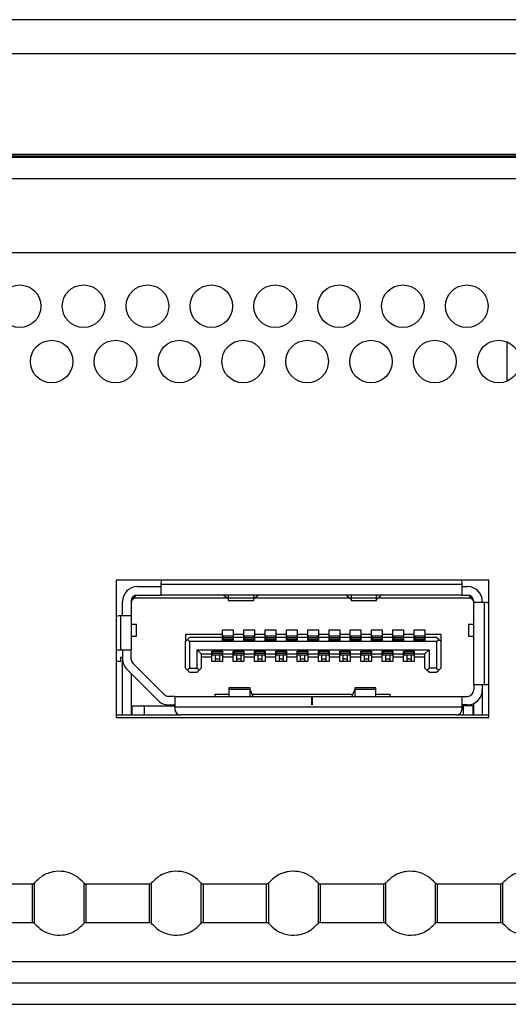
# Model space of a CAD drawing. Header units: millimetres. Extents: x 256 to 1374, y 313 to 1176.
# Tile 27 of 212: x 596 to 603, y 471 to 487. Entities that reach past the tile are written whole.
import ezdxf

# ---------------------------------------------------------------- set-up
doc = ezdxf.new("R2010")
doc.units = ezdxf.units.MM

msp = doc.modelspace()

# ---------------------------------------------------------------- linework, layer by layer
at = {"color": 7, "linetype": 'Continuous', "lineweight": 30}
for p, q in [((652.2119, 486.6513), (525.4301, 486.6513)), ((651.1536, 484.5378), (525.4301, 484.5378)), ((525.4301, 484.5354), (651.1536, 484.5354)), ((785.3437, 484.5037), (525.4301, 484.5037)), ((525.4301, 484.5014), (785.3437, 484.5014)), ((580.0536, 484.4974), (785.3437, 484.4974)), ((785.3437, 482.9974), (580.7202, 482.9974)), ((603.3536, 480.9919), (603.3536, 481.6029)), ((603.0636, 477.874), (597.2302, 477.874)), ((597.2302, 477.874), (597.2302, 475.7207)), ((597.5636, 477.774), (597.9302, 477.774)), ((597.9302, 477.8307), (597.9302, 477.8074)), ((602.6469, 477.8074), (597.9302, 477.8074)), ((597.9302, 477.8074), (597.9302, 477.6407)), ((602.6469, 477.8074), (602.6469, 477.8307)), ((602.6469, 477.6407), (602.6469, 477.8074)), ((602.6469, 477.774), (602.7302, 477.774)), ((603.0636, 475.7207), (603.0636, 477.874)), ((597.4636, 477.5407), (597.5052, 477.5907)), ((597.4802, 477.5607), (597.4802, 477.596)), ((597.5052, 477.5907), (597.5455, 477.6391)), ((598.971, 477.5907), (597.5052, 477.5907)), ((597.5636, 477.6407), (597.9302, 477.6407)), ((602.6469, 477.6407), (597.9302, 477.6407)), ((598.9186, 477.6358), (598.9186, 477.6407)), ((598.9836, 477.5799), (598.9186, 477.6358)), ((598.9852, 477.6407), (598.9852, 477.5892)), ((599.3852, 477.5892), (598.9852, 477.5892)), ((598.9852, 477.5892), (598.9852, 477.5574)), ((599.3852, 477.5892), (599.3852, 477.6407)), ((599.3852, 477.5574), (599.3852, 477.5892)), ((599.4519, 477.6358), (599.3869, 477.5799)), ((600.8944, 477.5907), (599.3995, 477.5907)), ((599.4519, 477.6407), (599.4519, 477.6358)), ((600.8419, 477.6358), (600.8419, 477.6407)), ((600.8419, 477.6358), (600.9069, 477.5799)), ((600.9086, 477.6407), (600.9086, 477.5892)), ((601.3086, 477.5892), (600.9086, 477.5892)), ((600.9086, 477.5892), (600.9086, 477.5574)), ((601.3086, 477.5892), (601.3086, 477.6407)), ((601.3086, 477.5574), (601.3086, 477.5892)), ((601.3102, 477.5799), (601.3752, 477.6358)), ((602.7886, 477.5907), (601.3228, 477.5907)), ((601.3752, 477.6407), (601.3752, 477.6358)), ((602.6469, 477.6407), (602.7302, 477.6407)), ((602.7483, 477.6391), (602.7886, 477.5907)), ((602.7886, 477.5907), (602.8302, 477.5407)), ((602.8136, 477.5607), (602.8136, 477.596)), ((597.3302, 477.314), (597.3302, 477.5407)), ((597.4636, 477.5441), (597.4802, 477.5607)), ((597.4636, 477.5407), (597.4636, 477.314)), ((598.9852, 477.5574), (599.3852, 477.5574)), ((600.9086, 477.5574), (601.3086, 477.5574)), ((602.8302, 477.524), (602.8302, 477.5407)), ((602.9969, 477.524), (602.8302, 477.524)), ((602.8302, 476.2374), (602.8302, 477.524)), ((602.9636, 477.524), (602.9636, 477.5407)), ((602.9969, 476.2374), (602.9969, 477.524)), ((603.0169, 477.524), (602.9969, 477.524)), ((597.2969, 477.314), (597.2752, 477.314)), ((597.2969, 477.314), (597.2969, 476.7807)), ((597.4636, 477.314), (597.2969, 477.314)), ((597.4636, 477.314), (597.4636, 476.7807)), ((597.5469, 477.179), (597.4636, 477.179)), ((597.5469, 476.9957), (597.5469, 477.179)), ((602.7469, 477.179), (602.7469, 476.9957)), ((602.8302, 477.179), (602.7469, 477.179)), ((597.4636, 476.9957), (597.5469, 476.9957)), ((598.3136, 477.0274), (598.8969, 477.0274)), ((598.3136, 477.0274), (598.3136, 476.9107)), ((598.3802, 476.9774), (598.3469, 476.944)), ((598.8969, 476.9774), (598.3802, 476.9774)), ((598.8969, 477.0974), (599.0636, 477.0974)), ((598.8969, 477.0274), (598.8969, 477.0974)), ((598.8969, 476.9774), (598.8969, 477.0274)), ((598.8969, 476.9307), (598.8969, 476.9774)), ((599.0552, 476.9974), (598.9052, 476.9974)), ((598.9052, 476.9974), (598.9052, 476.9678)), ((599.0552, 476.9678), (598.9052, 476.9678)), ((598.9052, 476.9678), (598.9052, 476.9449)), ((599.0552, 476.9974), (599.0552, 476.9678)), ((599.0552, 476.9678), (599.0552, 476.9449)), ((599.0636, 477.0974), (599.0636, 477.0274)), ((599.0636, 477.0274), (599.2302, 477.0274)), ((599.0636, 477.0274), (599.0636, 476.9774)), ((599.0636, 476.9774), (599.0636, 476.9307)), ((599.2302, 476.9774), (599.0636, 476.9774)), ((599.2302, 477.0974), (599.3969, 477.0974)), ((599.2302, 477.0274), (599.2302, 477.0974)), ((599.2302, 476.9774), (599.2302, 477.0274)), ((599.2302, 476.9307), (599.2302, 476.9774)), ((599.3886, 476.9974), (599.2386, 476.9974)), ((599.2386, 476.9974), (599.2386, 476.9678)), ((599.3886, 476.9678), (599.2386, 476.9678)), ((599.2386, 476.9678), (599.2386, 476.9449)), ((599.3886, 476.9974), (599.3886, 476.9678)), ((599.3886, 476.9678), (599.3886, 476.9449)), ((599.3969, 477.0974), (599.3969, 477.0274)), ((599.3969, 477.0274), (599.5636, 477.0274)), ((599.3969, 477.0274), (599.3969, 476.9774)), ((599.3969, 476.9774), (599.3969, 476.9307)), ((599.5636, 476.9774), (599.3969, 476.9774)), ((599.5636, 477.0974), (599.7302, 477.0974)), ((599.5636, 477.0274), (599.5636, 477.0974)), ((599.5636, 476.9774), (599.5636, 477.0274)), ((599.5636, 476.9307), (599.5636, 476.9774)), ((599.7219, 476.9974), (599.5719, 476.9974)), ((599.5719, 476.9974), (599.5719, 476.9678)), ((599.5719, 476.9678), (599.5719, 476.9449)), ((599.7219, 476.9678), (599.5719, 476.9678)), ((599.7219, 476.9974), (599.7219, 476.9678)), ((599.7219, 476.9678), (599.7219, 476.9449)), ((599.7302, 477.0974), (599.7302, 477.0274)), ((599.7302, 477.0274), (599.8969, 477.0274)), ((599.7302, 477.0274), (599.7302, 476.9774)), ((599.7302, 476.9774), (599.7302, 476.9307)), ((599.8969, 476.9774), (599.7302, 476.9774)), ((599.8969, 477.0974), (600.0636, 477.0974)), ((599.8969, 477.0274), (599.8969, 477.0974)), ((599.8969, 476.9774), (599.8969, 477.0274)), ((599.8969, 476.9307), (599.8969, 476.9774)), ((600.0552, 476.9974), (599.9052, 476.9974)), ((599.9052, 476.9974), (599.9052, 476.9678)), ((599.9052, 476.9678), (599.9052, 476.9449)), ((600.0552, 476.9678), (599.9052, 476.9678)), ((600.0552, 476.9974), (600.0552, 476.9678)), ((600.0552, 476.9678), (600.0552, 476.9449)), ((600.0636, 477.0974), (600.0636, 477.0274)), ((600.0636, 477.0274), (600.2302, 477.0274)), ((600.0636, 477.0274), (600.0636, 476.9774)), ((600.0636, 476.9774), (600.0636, 476.9307)), ((600.2302, 476.9774), (600.0636, 476.9774)), ((600.2302, 477.0974), (600.3969, 477.0974)), ((600.2302, 477.0274), (600.2302, 477.0974)), ((600.2302, 476.9774), (600.2302, 477.0274)), ((600.2302, 476.9307), (600.2302, 476.9774)), ((600.3886, 476.9974), (600.2386, 476.9974)), ((600.2386, 476.9974), (600.2386, 476.9678)), ((600.3886, 476.9678), (600.2386, 476.9678)), ((600.2386, 476.9678), (600.2386, 476.9449)), ((600.3886, 476.9974), (600.3886, 476.9678)), ((600.3886, 476.9678), (600.3886, 476.9449)), ((600.3969, 477.0974), (600.3969, 477.0274)), ((600.3969, 477.0274), (600.5636, 477.0274)), ((600.3969, 477.0274), (600.3969, 476.9774)), ((600.3969, 476.9774), (600.3969, 476.9307)), ((600.5636, 476.9774), (600.3969, 476.9774)), ((600.5636, 477.0974), (600.7302, 477.0974)), ((600.5636, 477.0274), (600.5636, 477.0974)), ((600.5636, 476.9774), (600.5636, 477.0274)), ((600.5636, 476.9307), (600.5636, 476.9774)), ((600.7219, 476.9974), (600.5719, 476.9974)), ((600.5719, 476.9974), (600.5719, 476.9678)), ((600.5719, 476.9678), (600.5719, 476.9449)), ((600.7219, 476.9678), (600.5719, 476.9678)), ((600.7219, 476.9974), (600.7219, 476.9678)), ((600.7219, 476.9678), (600.7219, 476.9449)), ((600.7302, 477.0974), (600.7302, 477.0274)), ((600.7302, 477.0274), (600.8969, 477.0274)), ((600.7302, 477.0274), (600.7302, 476.9774)), ((600.7302, 476.9774), (600.7302, 476.9307)), ((600.8969, 476.9774), (600.7302, 476.9774)), ((600.8969, 477.0974), (601.0636, 477.0974)), ((600.8969, 477.0274), (600.8969, 477.0974)), ((600.8969, 476.9774), (600.8969, 477.0274)), ((600.8969, 476.9307), (600.8969, 476.9774)), ((601.0552, 476.9974), (600.9052, 476.9974)), ((600.9052, 476.9974), (600.9052, 476.9678)), ((601.0552, 476.9678), (600.9052, 476.9678)), ((600.9052, 476.9678), (600.9052, 476.9449)), ((601.0552, 476.9974), (601.0552, 476.9678)), ((601.0552, 476.9678), (601.0552, 476.9449)), ((601.0636, 477.0974), (601.0636, 477.0274)), ((601.0636, 477.0274), (601.2302, 477.0274)), ((601.0636, 477.0274), (601.0636, 476.9774)), ((601.0636, 476.9774), (601.0636, 476.9307)), ((601.2302, 476.9774), (601.0636, 476.9774)), ((601.2302, 477.0974), (601.3969, 477.0974)), ((601.2302, 477.0274), (601.2302, 477.0974)), ((601.2302, 476.9774), (601.2302, 477.0274)), ((601.2302, 476.9307), (601.2302, 476.9774)), ((601.3886, 476.9974), (601.2386, 476.9974)), ((601.2386, 476.9974), (601.2386, 476.9678)), ((601.3886, 476.9678), (601.2386, 476.9678)), ((601.2386, 476.9678), (601.2386, 476.9449)), ((601.3886, 476.9974), (601.3886, 476.9678)), ((601.3886, 476.9678), (601.3886, 476.9449)), ((601.3969, 477.0974), (601.3969, 477.0274)), ((601.3969, 477.0274), (601.5636, 477.0274)), ((601.3969, 477.0274), (601.3969, 476.9774)), ((601.3969, 476.9774), (601.3969, 476.9307)), ((601.5636, 476.9774), (601.3969, 476.9774)), ((601.5636, 477.0974), (601.7302, 477.0974)), ((601.5636, 477.0274), (601.5636, 477.0974)), ((601.5636, 476.9774), (601.5636, 477.0274)), ((601.5636, 476.9307), (601.5636, 476.9774)), ((601.7219, 476.9974), (601.5719, 476.9974)), ((601.5719, 476.9974), (601.5719, 476.9678)), ((601.7219, 476.9678), (601.5719, 476.9678)), ((601.5719, 476.9678), (601.5719, 476.9449)), ((601.7219, 476.9974), (601.7219, 476.9678)), ((601.7219, 476.9678), (601.7219, 476.9449)), ((601.7302, 477.0974), (601.7302, 477.0274)), ((601.7302, 477.0274), (601.8969, 477.0274)), ((601.7302, 477.0274), (601.7302, 476.9774)), ((601.7302, 476.9774), (601.7302, 476.9307)), ((601.8969, 476.9774), (601.7302, 476.9774)), ((601.8969, 477.0974), (602.0636, 477.0974)), ((601.8969, 477.0274), (601.8969, 477.0974)), ((601.8969, 476.9774), (601.8969, 477.0274)), ((601.8969, 476.9307), (601.8969, 476.9774)), ((602.0552, 476.9974), (601.9052, 476.9974)), ((601.9052, 476.9974), (601.9052, 476.9678)), ((601.9052, 476.9678), (601.9052, 476.9449)), ((602.0552, 476.9678), (601.9052, 476.9678)), ((602.0552, 476.9974), (602.0552, 476.9678)), ((602.0552, 476.9678), (602.0552, 476.9449)), ((602.0636, 477.0974), (602.0636, 477.0274)), ((602.0636, 477.0274), (602.3136, 477.0274)), ((602.0636, 477.0274), (602.0636, 476.9774)), ((602.0636, 476.9774), (602.0636, 476.9307)), ((602.2469, 476.9774), (602.0636, 476.9774)), ((602.2802, 476.944), (602.2469, 476.9774)), ((602.3136, 477.0274), (602.3136, 476.9107)), ((602.7469, 476.9957), (602.8302, 476.9957)), ((598.3136, 476.9107), (598.3469, 476.944)), ((598.3136, 476.4974), (598.3136, 476.9107)), ((598.3469, 476.944), (598.3802, 476.9107)), ((598.3802, 476.9107), (598.3802, 476.4974)), ((602.2469, 476.9107), (598.3802, 476.9107)), ((599.0636, 476.9307), (598.8969, 476.9307)), ((599.0552, 476.9449), (598.9052, 476.9449)), ((598.9052, 476.9449), (598.9052, 476.9407)), ((599.0552, 476.9407), (598.9052, 476.9407)), ((598.9052, 476.9407), (598.9052, 476.9307)), ((599.0552, 476.9449), (599.0552, 476.9407)), ((599.0552, 476.9407), (599.0552, 476.9307)), ((599.3969, 476.9307), (599.2302, 476.9307)), ((599.3886, 476.9449), (599.2386, 476.9449)), ((599.2386, 476.9449), (599.2386, 476.9407)), ((599.3886, 476.9407), (599.2386, 476.9407)), ((599.2386, 476.9407), (599.2386, 476.9307)), ((599.3886, 476.9449), (599.3886, 476.9407)), ((599.3886, 476.9407), (599.3886, 476.9307)), ((599.7302, 476.9307), (599.5636, 476.9307)), ((599.7219, 476.9449), (599.5719, 476.9449)), ((599.5719, 476.9449), (599.5719, 476.9407)), ((599.7219, 476.9407), (599.5719, 476.9407)), ((599.5719, 476.9407), (599.5719, 476.9307)), ((599.7219, 476.9449), (599.7219, 476.9407)), ((599.7219, 476.9407), (599.7219, 476.9307)), ((600.0636, 476.9307), (599.8969, 476.9307)), ((600.0552, 476.9449), (599.9052, 476.9449)), ((599.9052, 476.9449), (599.9052, 476.9407)), ((600.0552, 476.9407), (599.9052, 476.9407)), ((599.9052, 476.9407), (599.9052, 476.9307)), ((600.0552, 476.9449), (600.0552, 476.9407)), ((600.0552, 476.9407), (600.0552, 476.9307)), ((600.3969, 476.9307), (600.2302, 476.9307)), ((600.3886, 476.9449), (600.2386, 476.9449)), ((600.2386, 476.9449), (600.2386, 476.9407)), ((600.3886, 476.9407), (600.2386, 476.9407)), ((600.2386, 476.9407), (600.2386, 476.9307)), ((600.3886, 476.9449), (600.3886, 476.9407)), ((600.3886, 476.9407), (600.3886, 476.9307)), ((600.7302, 476.9307), (600.5636, 476.9307)), ((600.7219, 476.9449), (600.5719, 476.9449)), ((600.5719, 476.9449), (600.5719, 476.9407)), ((600.7219, 476.9407), (600.5719, 476.9407)), ((600.5719, 476.9407), (600.5719, 476.9307)), ((600.7219, 476.9449), (600.7219, 476.9407)), ((600.7219, 476.9407), (600.7219, 476.9307)), ((601.0636, 476.9307), (600.8969, 476.9307)), ((601.0552, 476.9449), (600.9052, 476.9449)), ((600.9052, 476.9449), (600.9052, 476.9407)), ((601.0552, 476.9407), (600.9052, 476.9407)), ((600.9052, 476.9407), (600.9052, 476.9307)), ((601.0552, 476.9449), (601.0552, 476.9407)), ((601.0552, 476.9407), (601.0552, 476.9307)), ((601.3969, 476.9307), (601.2302, 476.9307)), ((601.3886, 476.9449), (601.2386, 476.9449)), ((601.2386, 476.9449), (601.2386, 476.9407)), ((601.3886, 476.9407), (601.2386, 476.9407)), ((601.2386, 476.9407), (601.2386, 476.9307)), ((601.3886, 476.9449), (601.3886, 476.9407)), ((601.3886, 476.9407), (601.3886, 476.9307)), ((601.7302, 476.9307), (601.5636, 476.9307)), ((601.7219, 476.9449), (601.5719, 476.9449)), ((601.5719, 476.9449), (601.5719, 476.9407)), ((601.7219, 476.9407), (601.5719, 476.9407)), ((601.5719, 476.9407), (601.5719, 476.9307)), ((601.7219, 476.9449), (601.7219, 476.9407)), ((601.7219, 476.9407), (601.7219, 476.9307)), ((602.0636, 476.9307), (601.8969, 476.9307)), ((602.0552, 476.9449), (601.9052, 476.9449)), ((601.9052, 476.9449), (601.9052, 476.9407)), ((602.0552, 476.9407), (601.9052, 476.9407)), ((601.9052, 476.9407), (601.9052, 476.9307)), ((602.0552, 476.9449), (602.0552, 476.9407)), ((602.0552, 476.9407), (602.0552, 476.9307)), ((602.2469, 476.9107), (602.2802, 476.944)), ((602.2469, 476.9107), (602.2469, 476.4974)), ((602.2802, 476.944), (602.3136, 476.9107)), ((602.3136, 476.9107), (602.3136, 476.4974)), ((597.2752, 476.7807), (597.2969, 476.7807)), ((597.2969, 476.7807), (597.4636, 476.7807)), ((597.3302, 476.664), (597.2969, 476.664)), ((597.2969, 476.664), (597.2969, 476.5974)), ((597.3302, 476.7807), (597.3302, 476.6421)), ((597.4636, 476.6421), (597.4636, 476.7807)), ((598.4969, 476.784), (602.1302, 476.784)), ((598.4969, 476.4974), (598.4969, 476.784)), ((598.4969, 476.784), (598.5636, 476.7174)), ((598.5636, 476.7174), (598.5636, 476.4974)), ((598.5636, 476.7174), (598.7302, 476.7174)), ((598.7302, 476.6674), (598.5636, 476.6674)), ((598.7302, 476.764), (598.8969, 476.764)), ((598.7302, 476.7174), (598.7302, 476.764)), ((598.7302, 476.6674), (598.7302, 476.7174)), ((598.7302, 476.5974), (598.7302, 476.6674)), ((598.7386, 476.764), (598.7386, 476.754)), ((598.7386, 476.754), (598.7386, 476.7498)), ((598.7386, 476.754), (598.8886, 476.754)), ((598.8886, 476.7498), (598.7386, 476.7498)), ((598.7386, 476.7498), (598.7386, 476.7269)), ((598.8886, 476.7269), (598.7386, 476.7269)), ((598.7386, 476.7269), (598.7386, 476.6974)), ((598.8886, 476.6974), (598.7386, 476.6974)), ((598.7802, 476.6974), (598.7802, 476.638)), ((598.8469, 476.6974), (598.8469, 476.638)), ((598.8886, 476.764), (598.8886, 476.754)), ((598.8886, 476.754), (598.8886, 476.7498)), ((598.8886, 476.7498), (598.8886, 476.7269)), ((598.8886, 476.7269), (598.8886, 476.6974)), ((598.8969, 476.764), (598.8969, 476.7174)), ((598.8969, 476.7174), (599.0636, 476.7174)), ((598.8969, 476.7174), (598.8969, 476.6674)), ((599.0636, 476.6674), (598.8969, 476.6674)), ((598.8969, 476.6674), (598.8969, 476.5974)), ((599.0636, 476.764), (599.2302, 476.764)), ((599.0636, 476.7174), (599.0636, 476.764)), ((599.0636, 476.6674), (599.0636, 476.7174)), ((599.0636, 476.5974), (599.0636, 476.6674)), ((599.0719, 476.764), (599.0719, 476.754)), ((599.0719, 476.754), (599.0719, 476.7498)), ((599.0719, 476.754), (599.2219, 476.754)), ((599.0719, 476.7498), (599.0719, 476.7269)), ((599.2219, 476.7498), (599.0719, 476.7498)), ((599.2219, 476.7269), (599.0719, 476.7269)), ((599.0719, 476.7269), (599.0719, 476.6974)), ((599.2219, 476.6974), (599.0719, 476.6974)), ((599.1136, 476.6974), (599.1136, 476.638)), ((599.1802, 476.6974), (599.1802, 476.638)), ((599.2219, 476.764), (599.2219, 476.754)), ((599.2219, 476.754), (599.2219, 476.7498)), ((599.2219, 476.7498), (599.2219, 476.7269)), ((599.2219, 476.7269), (599.2219, 476.6974)), ((599.2302, 476.764), (599.2302, 476.7174)), ((599.2302, 476.7174), (599.3969, 476.7174)), ((599.2302, 476.7174), (599.2302, 476.6674)), ((599.3969, 476.6674), (599.2302, 476.6674)), ((599.2302, 476.6674), (599.2302, 476.5974)), ((599.3969, 476.764), (599.5636, 476.764)), ((599.3969, 476.7174), (599.3969, 476.764)), ((599.3969, 476.6674), (599.3969, 476.7174)), ((599.3969, 476.5974), (599.3969, 476.6674)), ((599.4052, 476.764), (599.4052, 476.754)), ((599.4052, 476.754), (599.4052, 476.7498)), ((599.4052, 476.754), (599.5552, 476.754)), ((599.4052, 476.7498), (599.4052, 476.7269)), ((599.5552, 476.7498), (599.4052, 476.7498)), ((599.5552, 476.7269), (599.4052, 476.7269)), ((599.4052, 476.7269), (599.4052, 476.6974)), ((599.5552, 476.6974), (599.4052, 476.6974)), ((599.4469, 476.6974), (599.4469, 476.638)), ((599.5136, 476.6974), (599.5136, 476.638)), ((599.5552, 476.764), (599.5552, 476.754)), ((599.5552, 476.754), (599.5552, 476.7498)), ((599.5552, 476.7498), (599.5552, 476.7269)), ((599.5552, 476.7269), (599.5552, 476.6974)), ((599.5636, 476.764), (599.5636, 476.7174)), ((599.5636, 476.7174), (599.7302, 476.7174)), ((599.5636, 476.7174), (599.5636, 476.6674)), ((599.7302, 476.6674), (599.5636, 476.6674)), ((599.5636, 476.6674), (599.5636, 476.5974)), ((599.7302, 476.764), (599.8969, 476.764)), ((599.7302, 476.7174), (599.7302, 476.764)), ((599.7302, 476.6674), (599.7302, 476.7174)), ((599.7302, 476.5974), (599.7302, 476.6674)), ((599.7386, 476.764), (599.7386, 476.754)), ((599.7386, 476.754), (599.7386, 476.7498)), ((599.7386, 476.754), (599.8886, 476.754)), ((599.8886, 476.7498), (599.7386, 476.7498)), ((599.7386, 476.7498), (599.7386, 476.7269)), ((599.8886, 476.7269), (599.7386, 476.7269)), ((599.7386, 476.7269), (599.7386, 476.6974)), ((599.8886, 476.6974), (599.7386, 476.6974)), ((599.7802, 476.6974), (599.7802, 476.638)), ((599.8469, 476.6974), (599.8469, 476.638)), ((599.8886, 476.764), (599.8886, 476.754)), ((599.8886, 476.754), (599.8886, 476.7498)), ((599.8886, 476.7498), (599.8886, 476.7269)), ((599.8886, 476.7269), (599.8886, 476.6974)), ((599.8969, 476.764), (599.8969, 476.7174)), ((599.8969, 476.7174), (600.0636, 476.7174)), ((599.8969, 476.7174), (599.8969, 476.6674)), ((600.0636, 476.6674), (599.8969, 476.6674)), ((599.8969, 476.6674), (599.8969, 476.5974)), ((600.0636, 476.764), (600.2302, 476.764)), ((600.0636, 476.7174), (600.0636, 476.764)), ((600.0636, 476.6674), (600.0636, 476.7174)), ((600.0636, 476.5974), (600.0636, 476.6674)), ((600.0719, 476.764), (600.0719, 476.754)), ((600.0719, 476.754), (600.2219, 476.754)), ((600.0719, 476.754), (600.0719, 476.7498)), ((600.2219, 476.7498), (600.0719, 476.7498)), ((600.0719, 476.7498), (600.0719, 476.7269)), ((600.2219, 476.7269), (600.0719, 476.7269)), ((600.0719, 476.7269), (600.0719, 476.6974)), ((600.2219, 476.6974), (600.0719, 476.6974)), ((600.1136, 476.6974), (600.1136, 476.638)), ((600.1802, 476.6974), (600.1802, 476.638)), ((600.2219, 476.764), (600.2219, 476.754)), ((600.2219, 476.754), (600.2219, 476.7498)), ((600.2219, 476.7498), (600.2219, 476.7269)), ((600.2219, 476.7269), (600.2219, 476.6974)), ((600.2302, 476.764), (600.2302, 476.7174)), ((600.2302, 476.7174), (600.3969, 476.7174)), ((600.2302, 476.7174), (600.2302, 476.6674)), ((600.3969, 476.6674), (600.2302, 476.6674)), ((600.2302, 476.6674), (600.2302, 476.5974)), ((600.3969, 476.764), (600.5636, 476.764)), ((600.3969, 476.7174), (600.3969, 476.764)), ((600.3969, 476.6674), (600.3969, 476.7174)), ((600.3969, 476.5974), (600.3969, 476.6674)), ((600.4052, 476.764), (600.4052, 476.754)), ((600.4052, 476.754), (600.5552, 476.754)), ((600.4052, 476.754), (600.4052, 476.7498)), ((600.5552, 476.7498), (600.4052, 476.7498)), ((600.4052, 476.7498), (600.4052, 476.7269)), ((600.5552, 476.7269), (600.4052, 476.7269)), ((600.4052, 476.7269), (600.4052, 476.6974)), ((600.5552, 476.6974), (600.4052, 476.6974)), ((600.4469, 476.6974), (600.4469, 476.638)), ((600.5136, 476.6974), (600.5136, 476.638)), ((600.5552, 476.764), (600.5552, 476.754)), ((600.5552, 476.754), (600.5552, 476.7498)), ((600.5552, 476.7498), (600.5552, 476.7269)), ((600.5552, 476.7269), (600.5552, 476.6974)), ((600.5636, 476.764), (600.5636, 476.7174)), ((600.5636, 476.7174), (600.7302, 476.7174)), ((600.5636, 476.7174), (600.5636, 476.6674)), ((600.7302, 476.6674), (600.5636, 476.6674)), ((600.5636, 476.6674), (600.5636, 476.5974)), ((600.7302, 476.764), (600.8969, 476.764)), ((600.7302, 476.7174), (600.7302, 476.764)), ((600.7302, 476.6674), (600.7302, 476.7174)), ((600.7302, 476.5974), (600.7302, 476.6674)), ((600.7386, 476.764), (600.7386, 476.754)), ((600.7386, 476.754), (600.8886, 476.754)), ((600.7386, 476.754), (600.7386, 476.7498)), ((600.8886, 476.7498), (600.7386, 476.7498)), ((600.7386, 476.7498), (600.7386, 476.7269)), ((600.8886, 476.7269), (600.7386, 476.7269)), ((600.7386, 476.7269), (600.7386, 476.6974)), ((600.8886, 476.6974), (600.7386, 476.6974)), ((600.7802, 476.6974), (600.7802, 476.638)), ((600.8469, 476.6974), (600.8469, 476.638)), ((600.8886, 476.764), (600.8886, 476.754)), ((600.8886, 476.754), (600.8886, 476.7498)), ((600.8886, 476.7498), (600.8886, 476.7269)), ((600.8886, 476.7269), (600.8886, 476.6974)), ((600.8969, 476.764), (600.8969, 476.7174)), ((600.8969, 476.7174), (601.0636, 476.7174)), ((600.8969, 476.7174), (600.8969, 476.6674)), ((601.0636, 476.6674), (600.8969, 476.6674)), ((600.8969, 476.6674), (600.8969, 476.5974)), ((601.0636, 476.764), (601.2302, 476.764)), ((601.0636, 476.7174), (601.0636, 476.764)), ((601.0636, 476.6674), (601.0636, 476.7174)), ((601.0636, 476.5974), (601.0636, 476.6674)), ((601.0719, 476.764), (601.0719, 476.754)), ((601.0719, 476.754), (601.2219, 476.754)), ((601.0719, 476.754), (601.0719, 476.7498)), ((601.0719, 476.7498), (601.0719, 476.7269)), ((601.2219, 476.7498), (601.0719, 476.7498)), ((601.2219, 476.7269), (601.0719, 476.7269)), ((601.0719, 476.7269), (601.0719, 476.6974)), ((601.2219, 476.6974), (601.0719, 476.6974)), ((601.1136, 476.6974), (601.1136, 476.638)), ((601.1802, 476.6974), (601.1802, 476.638)), ((601.2219, 476.764), (601.2219, 476.754)), ((601.2219, 476.754), (601.2219, 476.7498)), ((601.2219, 476.7498), (601.2219, 476.7269)), ((601.2219, 476.7269), (601.2219, 476.6974)), ((601.2302, 476.764), (601.2302, 476.7174)), ((601.2302, 476.7174), (601.3969, 476.7174)), ((601.2302, 476.7174), (601.2302, 476.6674)), ((601.3969, 476.6674), (601.2302, 476.6674)), ((601.2302, 476.6674), (601.2302, 476.5974)), ((601.3969, 476.764), (601.5636, 476.764)), ((601.3969, 476.7174), (601.3969, 476.764)), ((601.3969, 476.6674), (601.3969, 476.7174)), ((601.3969, 476.5974), (601.3969, 476.6674)), ((601.4052, 476.764), (601.4052, 476.754)), ((601.4052, 476.754), (601.4052, 476.7498)), ((601.4052, 476.754), (601.5552, 476.754)), ((601.5552, 476.7498), (601.4052, 476.7498)), ((601.4052, 476.7498), (601.4052, 476.7269)), ((601.5552, 476.7269), (601.4052, 476.7269)), ((601.4052, 476.7269), (601.4052, 476.6974)), ((601.5552, 476.6974), (601.4052, 476.6974)), ((601.4469, 476.6974), (601.4469, 476.638)), ((601.5136, 476.6974), (601.5136, 476.638)), ((601.5552, 476.764), (601.5552, 476.754)), ((601.5552, 476.754), (601.5552, 476.7498)), ((601.5552, 476.7498), (601.5552, 476.7269)), ((601.5552, 476.7269), (601.5552, 476.6974)), ((601.5636, 476.764), (601.5636, 476.7174)), ((601.5636, 476.7174), (601.7302, 476.7174)), ((601.5636, 476.7174), (601.5636, 476.6674)), ((601.7302, 476.6674), (601.5636, 476.6674)), ((601.5636, 476.6674), (601.5636, 476.5974)), ((601.7302, 476.764), (601.8969, 476.764)), ((601.7302, 476.7174), (601.7302, 476.764)), ((601.7302, 476.6674), (601.7302, 476.7174)), ((601.7302, 476.5974), (601.7302, 476.6674)), ((601.7386, 476.764), (601.7386, 476.754)), ((601.7386, 476.754), (601.7386, 476.7498)), ((601.7386, 476.754), (601.8886, 476.754)), ((601.7386, 476.7498), (601.7386, 476.7269)), ((601.8886, 476.7498), (601.7386, 476.7498)), ((601.8886, 476.7269), (601.7386, 476.7269)), ((601.7386, 476.7269), (601.7386, 476.6974)), ((601.8886, 476.6974), (601.7386, 476.6974)), ((601.7802, 476.6974), (601.7802, 476.638)), ((601.8469, 476.6974), (601.8469, 476.638)), ((601.8886, 476.764), (601.8886, 476.754)), ((601.8886, 476.754), (601.8886, 476.7498)), ((601.8886, 476.7498), (601.8886, 476.7269)), ((601.8886, 476.7269), (601.8886, 476.6974)), ((601.8969, 476.764), (601.8969, 476.7174)), ((601.8969, 476.7174), (602.0636, 476.7174)), ((601.8969, 476.7174), (601.8969, 476.6674)), ((602.0636, 476.6674), (601.8969, 476.6674)), ((601.8969, 476.6674), (601.8969, 476.5974)), ((602.0636, 476.7174), (602.1302, 476.784)), ((602.0636, 476.4974), (602.0636, 476.7174)), ((602.1302, 476.784), (602.1302, 476.4974)), ((597.2969, 476.5974), (597.2302, 476.5974)), ((597.3302, 475.764), (597.3302, 476.6207)), ((597.981, 476.0833), (597.4929, 476.5714)), ((598.8969, 476.5974), (598.7302, 476.5974)), ((598.8469, 476.638), (598.7802, 476.638)), ((598.7802, 476.638), (598.7802, 476.5974)), ((598.8469, 476.638), (598.8469, 476.5974)), ((599.2302, 476.5974), (599.0636, 476.5974)), ((599.1802, 476.638), (599.1136, 476.638)), ((599.1136, 476.638), (599.1136, 476.5974)), ((599.1802, 476.638), (599.1802, 476.5974)), ((599.5636, 476.5974), (599.3969, 476.5974)), ((599.5136, 476.638), (599.4469, 476.638)), ((599.4469, 476.638), (599.4469, 476.5974)), ((599.5136, 476.638), (599.5136, 476.5974)), ((599.8969, 476.5974), (599.7302, 476.5974)), ((599.8469, 476.638), (599.7802, 476.638)), ((599.7802, 476.638), (599.7802, 476.5974)), ((599.8469, 476.638), (599.8469, 476.5974)), ((600.2302, 476.5974), (600.0636, 476.5974)), ((600.1802, 476.638), (600.1136, 476.638)), ((600.1136, 476.638), (600.1136, 476.5974)), ((600.1802, 476.638), (600.1802, 476.5974)), ((600.5636, 476.5974), (600.3969, 476.5974)), ((600.5136, 476.638), (600.4469, 476.638)), ((600.4469, 476.638), (600.4469, 476.5974)), ((600.5136, 476.638), (600.5136, 476.5974)), ((600.8969, 476.5974), (600.7302, 476.5974)), ((600.8469, 476.638), (600.7802, 476.638)), ((600.7802, 476.638), (600.7802, 476.5974)), ((600.8469, 476.638), (600.8469, 476.5974)), ((601.2302, 476.5974), (601.0636, 476.5974)), ((601.1802, 476.638), (601.1136, 476.638)), ((601.1136, 476.638), (601.1136, 476.5974)), ((601.1802, 476.638), (601.1802, 476.5974)), ((601.5636, 476.5974), (601.3969, 476.5974)), ((601.5136, 476.638), (601.4469, 476.638)), ((601.4469, 476.638), (601.4469, 476.5974)), ((601.5136, 476.638), (601.5136, 476.5974)), ((601.8969, 476.5974), (601.7302, 476.5974)), ((601.8469, 476.638), (601.7802, 476.638)), ((601.7802, 476.638), (601.7802, 476.5974)), ((601.8469, 476.638), (601.8469, 476.5974)), ((597.8867, 475.989), (597.3986, 476.4771)), ((597.4636, 476.4121), (597.4636, 475.764)), ((598.3469, 476.464), (598.3136, 476.4974)), ((598.3469, 476.464), (598.3802, 476.4974)), ((598.3802, 476.4307), (598.3469, 476.464)), ((598.3802, 476.4974), (598.4969, 476.4974)), ((598.3802, 476.4307), (598.4969, 476.4307)), ((598.5302, 476.464), (598.4969, 476.4974)), ((598.5302, 476.464), (598.4969, 476.4307)), ((598.5302, 476.464), (598.5636, 476.4974)), ((602.0969, 476.464), (602.0636, 476.4974)), ((602.0969, 476.464), (602.1302, 476.4974)), ((602.1302, 476.4307), (602.0969, 476.464)), ((602.2469, 476.4974), (602.1302, 476.4974)), ((602.1302, 476.4307), (602.2469, 476.4307)), ((602.2469, 476.4974), (602.2802, 476.464)), ((602.2469, 476.4307), (602.2802, 476.464)), ((602.2802, 476.464), (602.3136, 476.4974)), ((602.8302, 476.2374), (602.9969, 476.2374)), ((602.8302, 476.2374), (602.8302, 476.154)), ((602.9636, 476.2374), (602.9636, 476.154)), ((602.9969, 476.2374), (603.0169, 476.2374)), ((598.1469, 476.054), (598.0517, 476.054)), ((598.1469, 476.054), (598.1469, 475.8874)), ((598.1469, 476.054), (600.2936, 476.054)), ((598.7802, 476.054), (598.7802, 476.0874)), ((598.7802, 476.0874), (598.9952, 476.0874)), ((599.3286, 476.1874), (598.9952, 476.1874)), ((598.9952, 476.1874), (598.9952, 476.1642)), ((598.9952, 476.1642), (599.3286, 476.1642)), ((598.9952, 476.1642), (598.9952, 476.054)), ((599.3286, 476.1642), (599.3286, 476.1874)), ((599.3286, 476.054), (599.3286, 476.1642)), ((599.3286, 476.157), (599.3724, 476.054)), ((599.3582, 476.0874), (600.9356, 476.0874)), ((600.2936, 475.9207), (600.2936, 476.054)), ((600.2936, 476.054), (600.2969, 476.054)), ((600.2969, 476.054), (602.6469, 476.054)), ((600.2969, 476.054), (600.2969, 475.9207)), ((600.9214, 476.054), (600.9652, 476.157)), ((601.2986, 476.1874), (600.9652, 476.1874)), ((600.9652, 476.1874), (600.9652, 476.1642)), ((600.9652, 476.1642), (600.9652, 476.054)), ((600.9652, 476.1642), (601.2986, 476.1642)), ((601.2986, 476.1642), (601.2986, 476.1874)), ((601.2986, 476.054), (601.2986, 476.1642)), ((601.2986, 476.0874), (601.5136, 476.0874)), ((601.5136, 476.0874), (601.5136, 476.054)), ((602.6469, 475.8874), (602.6469, 476.054)), ((602.6469, 476.054), (602.7302, 476.054)), ((602.9636, 476.154), (602.9636, 475.764)), ((597.4636, 475.904), (597.4802, 475.904)), ((597.4802, 475.764), (597.4802, 475.904)), ((597.4802, 475.904), (597.6702, 475.904)), ((597.6702, 475.904), (597.6702, 475.764)), ((597.6702, 475.904), (598.1469, 475.904)), ((598.0517, 475.9207), (598.1469, 475.9207)), ((598.1469, 475.8874), (602.6469, 475.8874)), ((598.1469, 475.8874), (598.1469, 475.8574)), ((600.2969, 475.9207), (600.2936, 475.9207)), ((602.7302, 475.9207), (602.6469, 475.9207)), ((602.6469, 475.904), (602.6702, 475.904)), ((602.6469, 475.8574), (602.6469, 475.8874)), ((602.6702, 475.764), (602.6702, 475.904)), ((602.8136, 475.904), (602.6702, 475.904)), ((602.8136, 475.904), (602.8136, 475.764)), ((602.8136, 475.904), (602.8302, 475.904)), ((602.8302, 475.764), (602.8302, 475.9432)), ((597.2302, 475.764), (598.2402, 475.764)), ((602.5536, 475.764), (598.2402, 475.764)), ((602.5536, 475.764), (603.0636, 475.764)), ((597.2302, 475.7207), (603.0636, 475.7207)), ((595.9143, 473.114), (594.9295, 473.114)), ((595.9143, 473.114), (595.9143, 472.514)), ((595.9529, 472.4958), (595.9529, 473.1322)), ((596.7243, 473.1322), (596.7243, 472.4958)), ((597.7477, 473.114), (596.7629, 473.114)), ((596.7629, 472.514), (596.7629, 473.114)), ((597.7477, 473.114), (597.7477, 472.514)), ((597.7862, 472.4958), (597.7862, 473.1322)), ((598.5576, 473.1322), (598.5576, 472.4958)), ((599.581, 473.114), (598.5962, 473.114)), ((598.5962, 472.514), (598.5962, 473.114)), ((599.581, 473.114), (599.581, 472.514)), ((599.6196, 472.4958), (599.6196, 473.1322)), ((600.391, 473.1322), (600.391, 472.4958)), ((601.4143, 473.114), (600.4295, 473.114)), ((600.4295, 472.514), (600.4295, 473.114)), ((601.4143, 473.114), (601.4143, 472.514)), ((601.4529, 472.4958), (601.4529, 473.1322)), ((602.2243, 473.1322), (602.2243, 472.4958)), ((603.2477, 473.114), (602.2629, 473.114)), ((602.2629, 472.514), (602.2629, 473.114)), ((603.2477, 473.114), (603.2477, 472.514)), ((603.2862, 472.4958), (603.2862, 473.1322)), ((594.9295, 472.514), (595.9143, 472.514)), ((596.7629, 472.514), (597.7477, 472.514)), ((598.5962, 472.514), (599.581, 472.514)), ((600.4295, 472.514), (601.4143, 472.514)), ((602.2629, 472.514), (603.2477, 472.514)), ((856.5902, 471.564), (454.1836, 471.564)), ((454.4193, 471.2307), (856.3545, 471.2307))]:
    msp.add_line(p, q, dxfattribs=at)
at = {"color": 8, "linetype": 'Continuous', "lineweight": 30}
for p, q in [((525.4301, 486.1227), (652.2119, 486.1227)), ((580.0536, 484.164), (785.3437, 484.164)), ((597.3312, 476.6207), (597.3302, 476.6207)), ((817.1436, 471.8974), (577.0335, 471.8974))]:
    msp.add_line(p, q, dxfattribs=at)
at = {"color": 7, "linetype": 'Continuous', "lineweight": 30}
for centre in [(595.7202, 482.164), (596.7202, 482.164), (597.7202, 482.164), (598.7202, 482.164), (599.7202, 482.164), (600.7202, 482.164), (601.7202, 482.164), (602.7202, 482.164), (596.2202, 481.2974), (597.2202, 481.2974), (598.2202, 481.2974), (599.2202, 481.2974), (600.2202, 481.2974), (601.2202, 481.2974), (602.2202, 481.2974), (603.2202, 481.2974)]:
    msp.add_circle(centre, 0.3333, dxfattribs=at)
for centre, radius, start, end in [((597.5636, 477.5407), 0.2333, 90, 180), ((598.0302, 477.8307), 0.1, 154.32071, 180), ((602.5469, 477.8307), 0.1, 0, 25.67929), ((602.7302, 477.5407), 0.2333, 0, 90), ((597.5636, 477.5407), 0.1, 90, 180), ((602.7302, 477.5407), 0.1, 0, 90), ((603.0169, 477.4307), 0.0933, 60, 90), ((597.2752, 477.2207), 0.0933, 90, 118.82545), ((597.2752, 476.874), 0.0933, 241.17455, 270), ((597.5636, 476.6421), 0.2333, 180, 225), ((597.5636, 476.6421), 0.1, 180, 225), ((603.0169, 476.3307), 0.0933, 270, 300), ((598.0517, 476.154), 0.1, 225, 270), ((602.7302, 476.154), 0.1, 270, 0), ((602.7302, 476.154), 0.2333, 270, 0), ((598.0517, 476.154), 0.2333, 225, 270), ((598.2402, 475.8574), 0.0933, 180, 270), ((602.5536, 475.8574), 0.0933, 270, 0)]:
    msp.add_arc(centre, radius, start, end, dxfattribs=at)
for centre, start_param, end_param in [((598.9918, 477.7907), 2.6986816, 2.7916359), ((599.3787, 477.7907), 3.4915494, 3.5845037), ((600.9151, 477.7907), 2.6986816, 2.7916359), ((601.302, 477.7907), 3.4915494, 3.5845037)]:
    msp.add_ellipse(centre, major_axis=(0, 0.2333), ratio=0.0816327, start_param=start_param, end_param=end_param, dxfattribs=at)
for points, knots in [([(596.7243, 473.1322), (596.6883, 473.1687), (596.6127, 473.2452), (596.4558, 473.3099), (596.2732, 473.3214), (596.0885, 473.2649), (595.9966, 473.175), (595.9529, 473.1322)], [0, 0, 0, 0, 0.1742044, 0.3654386, 0.5645287, 0.7930028, 1, 1, 1, 1]), ([(598.5576, 473.1322), (598.5216, 473.1687), (598.446, 473.2452), (598.2891, 473.3099), (598.1065, 473.3214), (597.9218, 473.2649), (597.8299, 473.175), (597.7862, 473.1322)], [0, 0, 0, 0, 0.1742045, 0.365444, 0.5645285, 0.7930027, 1, 1, 1, 1]), ([(600.391, 473.1322), (600.3549, 473.1687), (600.2794, 473.2452), (600.1224, 473.3099), (599.9398, 473.3214), (599.7551, 473.2649), (599.6632, 473.175), (599.6196, 473.1322)], [0, 0, 0, 0, 0.17420872, 0.36544299, 0.5645275, 0.79300709, 1, 1, 1, 1]), ([(602.2243, 473.1322), (602.1883, 473.1687), (602.1127, 473.2452), (601.9558, 473.3099), (601.7732, 473.3214), (601.5885, 473.2649), (601.4966, 473.175), (601.4529, 473.1322)], [0, 0, 0, 0, 0.17420872, 0.36544299, 0.5645275, 0.79300709, 1, 1, 1, 1]), ([(604.0576, 473.1322), (604.0216, 473.1687), (603.946, 473.2452), (603.7891, 473.3099), (603.6065, 473.3214), (603.4218, 473.2649), (603.3299, 473.175), (603.2862, 473.1322)], [0, 0, 0, 0, 0.1742044, 0.3654386, 0.5645287, 0.7930028, 1, 1, 1, 1]), ([(595.9529, 473.1322), (595.9467, 473.1265), (595.9357, 473.1162), (595.9209, 473.1147), (595.9143, 473.114)], [0, 0, 0, 0, 0.5600253, 1, 1, 1, 1]), ([(596.7629, 473.1114), (596.7592, 473.1116), (596.7518, 473.1121), (596.7413, 473.1158), (596.7317, 473.1215), (596.7266, 473.1269), (596.7242, 473.1295)], [0, 0, 0, 0, 0.2470038, 0.5001663, 0.7532375, 1, 1, 1, 1]), ([(596.7243, 473.1322), (596.7305, 473.1265), (596.7415, 473.1162), (596.7563, 473.1147), (596.7629, 473.114)], [0, 0, 0, 0, 0.5599628, 1, 1, 1, 1]), ([(597.7862, 473.1322), (597.7801, 473.1265), (597.769, 473.1162), (597.7542, 473.1147), (597.7477, 473.114)], [0, 0, 0, 0, 0.5600253, 1, 1, 1, 1]), ([(598.5962, 473.1114), (598.5925, 473.1116), (598.5852, 473.1121), (598.5746, 473.1158), (598.565, 473.1215), (598.56, 473.1269), (598.5575, 473.1295)], [0, 0, 0, 0, 0.2470301, 0.5001131, 0.7532112, 1, 1, 1, 1]), ([(598.5576, 473.1322), (598.5638, 473.1265), (598.5748, 473.1162), (598.5897, 473.1147), (598.5962, 473.114)], [0, 0, 0, 0, 0.5600253, 1, 1, 1, 1]), ([(599.6196, 473.1322), (599.6134, 473.1265), (599.6024, 473.1162), (599.5875, 473.1147), (599.581, 473.114)], [0, 0, 0, 0, 0.5600253, 1, 1, 1, 1]), ([(600.4295, 473.1114), (600.4259, 473.1116), (600.4185, 473.1121), (600.408, 473.1158), (600.3983, 473.1215), (600.3933, 473.1269), (600.3908, 473.1295)], [0, 0, 0, 0, 0.2470103, 0.500073, 0.7531507, 1, 1, 1, 1]), ([(600.391, 473.1322), (600.3971, 473.1265), (600.4081, 473.1162), (600.423, 473.1147), (600.4295, 473.114)], [0, 0, 0, 0, 0.5600253, 1, 1, 1, 1]), ([(601.4529, 473.1322), (601.4467, 473.1265), (601.4357, 473.1162), (601.4209, 473.1147), (601.4143, 473.114)], [0, 0, 0, 0, 0.5599628, 1, 1, 1, 1]), ([(602.2629, 473.1114), (602.2592, 473.1116), (602.2518, 473.1121), (602.2413, 473.1158), (602.2317, 473.1215), (602.2266, 473.1269), (602.2242, 473.1295)], [0, 0, 0, 0, 0.2470076, 0.500174, 0.7531534, 1, 1, 1, 1]), ([(602.2243, 473.1322), (602.2305, 473.1265), (602.2415, 473.1162), (602.2563, 473.1147), (602.2629, 473.114)], [0, 0, 0, 0, 0.5600253, 1, 1, 1, 1]), ([(603.2862, 473.1322), (603.2801, 473.1265), (603.269, 473.1162), (603.2542, 473.1147), (603.2477, 473.114)], [0, 0, 0, 0, 0.5600253, 1, 1, 1, 1]), ([(595.9143, 472.514), (595.9227, 472.5129), (595.9376, 472.511), (595.9482, 472.5005), (595.9529, 472.4958)], [0, 0, 0, 0, 0.559996, 1, 1, 1, 1]), ([(595.9529, 472.4958), (595.9889, 472.4594), (596.0645, 472.3828), (596.2214, 472.3182), (596.404, 472.3067), (596.5887, 472.3632), (596.6806, 472.4531), (596.7243, 472.4958)], [0, 0, 0, 0, 0.1742086, 0.3654428, 0.5645272, 0.7930063, 1, 1, 1, 1]), ([(596.7629, 472.514), (596.7545, 472.5129), (596.7396, 472.511), (596.729, 472.5005), (596.7243, 472.4958)], [0, 0, 0, 0, 0.5599468, 1, 1, 1, 1]), ([(597.7477, 472.514), (597.756, 472.5129), (597.7709, 472.511), (597.7816, 472.5005), (597.7862, 472.4958)], [0, 0, 0, 0, 0.559996, 1, 1, 1, 1]), ([(597.7862, 472.4958), (597.8223, 472.4594), (597.8978, 472.3828), (598.0548, 472.3182), (598.2374, 472.3067), (598.4221, 472.3632), (598.5139, 472.4531), (598.5576, 472.4958)], [0, 0, 0, 0, 0.1742086, 0.3654428, 0.5645272, 0.7930063, 1, 1, 1, 1]), ([(598.5962, 472.514), (598.5878, 472.5129), (598.5729, 472.511), (598.5623, 472.5005), (598.5576, 472.4958)], [0, 0, 0, 0, 0.559996, 1, 1, 1, 1]), ([(599.581, 472.514), (599.5894, 472.5129), (599.6043, 472.511), (599.6149, 472.5005), (599.6196, 472.4958)], [0, 0, 0, 0, 0.559996, 1, 1, 1, 1]), ([(599.6196, 472.4958), (599.6556, 472.4594), (599.7312, 472.3828), (599.8881, 472.3182), (600.0707, 472.3067), (600.2554, 472.3632), (600.3473, 472.4531), (600.391, 472.4958)], [0, 0, 0, 0, 0.1742044, 0.3654438, 0.5645283, 0.7930019, 1, 1, 1, 1]), ([(600.4295, 472.514), (600.4212, 472.5129), (600.4062, 472.511), (600.3956, 472.5005), (600.391, 472.4958)], [0, 0, 0, 0, 0.559996, 1, 1, 1, 1]), ([(601.4143, 472.514), (601.4227, 472.5129), (601.4376, 472.511), (601.4482, 472.5005), (601.4529, 472.4958)], [0, 0, 0, 0, 0.5600446, 1, 1, 1, 1]), ([(601.4529, 472.4958), (601.4889, 472.4594), (601.5645, 472.3828), (601.7214, 472.3182), (601.904, 472.3067), (602.0887, 472.3632), (602.1806, 472.4531), (602.2243, 472.4958)], [0, 0, 0, 0, 0.1742043, 0.3654385, 0.5645284, 0.793002, 1, 1, 1, 1]), ([(602.2629, 472.514), (602.2545, 472.5129), (602.2396, 472.511), (602.229, 472.5005), (602.2243, 472.4958)], [0, 0, 0, 0, 0.559996, 1, 1, 1, 1]), ([(603.2477, 472.514), (603.256, 472.5129), (603.2709, 472.511), (603.2816, 472.5005), (603.2862, 472.4958)], [0, 0, 0, 0, 0.559996, 1, 1, 1, 1]), ([(603.2862, 472.4958), (603.3223, 472.4594), (603.3978, 472.3828), (603.5548, 472.3182), (603.7374, 472.3067), (603.9221, 472.3632), (604.0139, 472.4531), (604.0576, 472.4958)], [0, 0, 0, 0, 0.1742086, 0.3654428, 0.5645272, 0.7930063, 1, 1, 1, 1])]:
    msp.add_open_spline(points, degree=3, knots=knots, dxfattribs=at)

doc.saveas('drawing.dxf')
